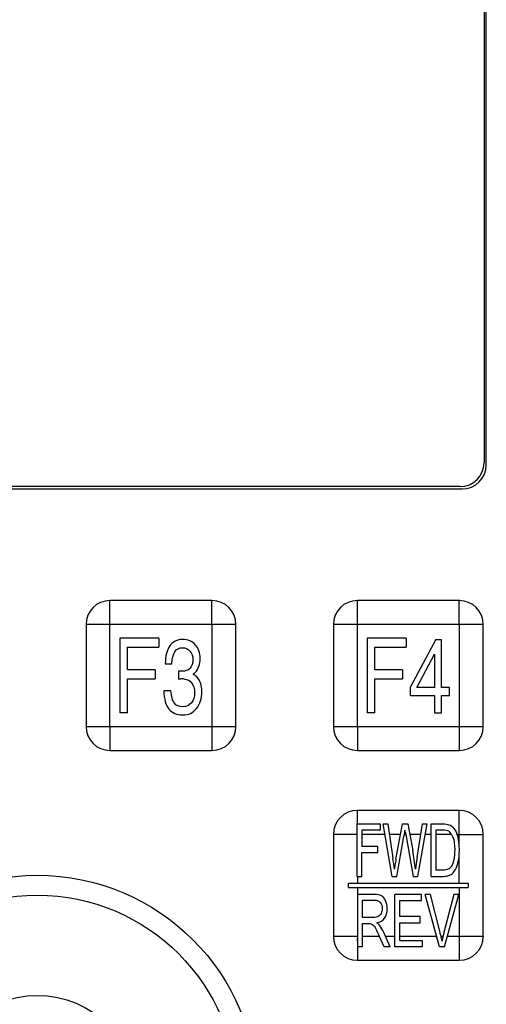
# Model space of a CAD drawing. Header units: millimetres. Extents: x 0 to 1500, y 0 to 1400.
# Tile 36 of 60: x 609 to 640, y 921 to 987. Entities that reach past the tile are written whole.
import ezdxf

# ---------------------------------------------------------------- set-up
doc = ezdxf.new("R2010")
doc.units = ezdxf.units.MM
doc.header["$LTSCALE"] = 91.259259
doc.layers.add('00_COMPONENTS', color=7, linetype='CONTINUOUS')

msp = doc.modelspace()

# ---------------------------------------------------------------- linework, layer by layer
at = {"layer": '00_COMPONENTS', "color": 7, "linetype": 'CONTINUOUS'}
for p, q in [((639.672, 994.603), (639.672, 957.403)), ((639.822, 957.253), (639.822, 994.753)), ((638.072, 955.803), (581.672, 955.803)), ((581.522, 955.653), (638.222, 955.653)), ((621.522, 948.203), (614.722, 948.203)), ((638.022, 948.203), (631.222, 948.203)), ((613.122, 946.603), (613.122, 939.803)), ((623.122, 939.803), (623.122, 946.603)), ((629.622, 946.603), (629.622, 939.803)), ((639.622, 939.803), (639.622, 946.603)), ((615.387, 945.703), (615.387, 940.703)), ((617.984, 945.703), (615.387, 945.703)), ((617.984, 945.703), (617.984, 945.104)), ((631.885, 945.703), (631.885, 940.703)), ((634.481, 945.703), (631.885, 945.703)), ((634.481, 945.703), (634.481, 945.104)), ((636.456, 945.601), (634.757, 942.448)), ((636.456, 945.601), (636.839, 945.601)), ((636.839, 942.4), (636.839, 945.601)), ((615.895, 943.577), (615.895, 945.104)), ((615.895, 945.104), (617.984, 945.104)), ((632.392, 943.577), (632.392, 945.104)), ((632.392, 945.104), (634.481, 945.104)), ((635.206, 942.444), (636.377, 944.632)), ((636.377, 944.632), (636.377, 942.4)), ((618.41, 943.992), (618.856, 943.992)), ((617.724, 943.577), (615.895, 943.577)), ((617.724, 943.577), (617.724, 942.978)), ((619.3, 943.499), (619.3, 942.965)), ((634.221, 943.577), (632.392, 943.577)), ((634.221, 943.577), (634.221, 942.978)), ((615.895, 940.703), (615.895, 942.978)), ((615.895, 942.978), (617.724, 942.978)), ((632.392, 940.703), (632.392, 942.978)), ((632.392, 942.978), (634.221, 942.978)), ((618.788, 942.179), (618.308, 942.179)), ((634.757, 941.876), (634.757, 942.448)), ((635.18, 942.4), (635.206, 942.444)), ((636.377, 942.4), (635.18, 942.4)), ((637.359, 942.4), (636.839, 942.4)), ((637.359, 941.876), (637.359, 942.4)), ((634.757, 941.876), (636.377, 941.876)), ((636.377, 941.876), (636.377, 940.703)), ((636.839, 940.703), (636.839, 941.876)), ((636.839, 941.876), (637.359, 941.876)), ((615.895, 940.703), (615.387, 940.703)), ((632.392, 940.703), (631.885, 940.703)), ((636.377, 940.703), (636.839, 940.703)), ((614.722, 938.203), (621.522, 938.203)), ((631.222, 938.203), (638.022, 938.203)), ((638.022, 934.203), (631.222, 934.203)), ((631.219, 929.803), (631.219, 933.303)), ((631.219, 933.303), (632.753, 933.303)), ((631.52, 932.89), (631.52, 931.806)), ((632.753, 932.89), (631.52, 932.89)), ((632.753, 933.303), (632.753, 932.89)), ((633.542, 929.803), (632.938, 933.303)), ((632.938, 933.303), (633.247, 933.303)), ((633.247, 933.303), (633.593, 931.009)), ((633.792, 930.939), (634.225, 933.303)), ((634.225, 933.303), (634.588, 933.303)), ((634.588, 933.303), (634.914, 931.531)), ((635.204, 931.054), (635.561, 933.303)), ((635.863, 933.303), (635.239, 929.803)), ((635.561, 933.303), (635.863, 933.303)), ((636.144, 929.803), (636.144, 933.303)), ((636.144, 933.303), (636.928, 933.303)), ((636.445, 932.89), (636.445, 930.216)), ((636.923, 932.89), (636.445, 932.89)), ((629.622, 932.603), (629.622, 925.803)), ((633.849, 929.803), (634.332, 932.47)), ((634.446, 932.603), (634.949, 929.803)), ((639.622, 925.803), (639.622, 932.603)), ((632.587, 931.806), (631.52, 931.806)), ((632.587, 931.393), (632.587, 931.806)), ((631.52, 929.803), (631.52, 931.393)), ((631.52, 931.393), (632.587, 931.393)), ((636.931, 930.216), (636.445, 930.216)), ((631.22, 929.803), (631.52, 929.803)), ((633.542, 929.803), (633.849, 929.803)), ((634.949, 929.803), (635.239, 929.803)), ((636.144, 929.803), (636.965, 929.803)), ((630.622, 929.053), (630.622, 929.353)), ((630.622, 929.353), (638.622, 929.353)), ((630.622, 929.053), (638.622, 929.053)), ((638.622, 929.353), (638.622, 929.053)), ((631.251, 925.103), (631.251, 928.603)), ((632.337, 928.603), (631.251, 928.603)), ((631.575, 927.058), (631.575, 928.216)), ((631.575, 928.216), (632.351, 928.216)), ((633.724, 925.103), (633.724, 928.603)), ((635.496, 928.603), (633.724, 928.603)), ((634.049, 927.118), (634.049, 928.19)), ((634.049, 928.19), (635.496, 928.19)), ((635.496, 928.19), (635.496, 928.603)), ((636.701, 925.103), (635.752, 928.603)), ((636.102, 928.603), (635.752, 928.603)), ((636.739, 926.06), (636.102, 928.603)), ((637.662, 928.603), (637, 926.06)), ((637.033, 925.103), (637.993, 928.603)), ((637.993, 928.603), (637.662, 928.603)), ((632.272, 927.058), (631.575, 927.058)), ((635.404, 927.118), (634.049, 927.118)), ((635.404, 926.707), (635.404, 927.118)), ((631.575, 925.103), (631.575, 926.657)), ((631.575, 926.657), (631.951, 926.657)), ((634.049, 925.516), (634.049, 926.707)), ((634.049, 926.707), (635.404, 926.707)), ((633.002, 925.103), (632.678, 925.831)), ((633.41, 925.103), (632.984, 926.056)), ((631.575, 925.103), (631.251, 925.103)), ((633.41, 925.103), (633.002, 925.103)), ((635.553, 925.103), (633.724, 925.103)), ((634.049, 925.516), (635.553, 925.516)), ((635.553, 925.516), (635.553, 925.103)), ((637.033, 925.103), (636.701, 925.103)), ((631.222, 924.203), (638.022, 924.203))]:
    msp.add_line(p, q, dxfattribs=at)
at = {"layer": '00_COMPONENTS', "color": 9, "linetype": 'CONTINUOUS'}
for p, q in [((614.722, 939.803), (614.722, 948.203)), ((631.222, 939.803), (631.222, 948.203)), ((623.122, 946.603), (614.722, 946.603)), ((621.522, 946.603), (621.522, 938.203)), ((639.622, 946.603), (631.222, 946.603)), ((638.022, 946.603), (638.022, 938.203)), ((613.121, 939.803), (621.522, 939.803)), ((629.621, 939.803), (638.022, 939.803)), ((633.059, 932.603), (631.52, 932.603)), ((634.096, 932.603), (633.352, 932.603)), ((634.446, 932.603), (634.355, 932.603)), ((635.45, 932.603), (634.716, 932.603)), ((636.144, 932.603), (635.739, 932.603)), ((637.51, 932.603), (636.445, 932.603)), ((637.876, 932.603), (639.622, 932.603)), ((638.022, 931.741), (638.022, 932.603)), ((638.022, 929.353), (638.022, 931.393)), ((631.22, 929.803), (631.222, 929.353)), ((631.222, 929.053), (631.222, 925.803)), ((638.022, 929.053), (638.022, 924.203)), ((629.621, 925.803), (631.251, 925.803)), ((631.575, 925.803), (632.691, 925.803)), ((633.097, 925.803), (633.724, 925.803)), ((634.049, 925.803), (636.511, 925.803)), ((636.801, 925.803), (636.936, 925.803)), ((637.225, 925.803), (638.022, 925.803)), ((631.222, 925.471), (631.222, 925.431)), ((631.222, 925.431), (631.222, 924.203))]:
    msp.add_line(p, q, dxfattribs=at)
at = {"layer": '00_COMPONENTS', "color": 7, "linetype": 'CONTINUOUS'}
for radius in [14.671, 13.339, 6.661]:
    msp.add_circle((609.872, 915.203), radius, dxfattribs=at)
for centre, radius, start, end in [((638.072, 957.403), 1.6, 270, 360), ((638.222, 957.253), 1.6, 270, 360), ((614.722, 946.603), 1.6, 90.00861, 179.99075), ((621.522, 946.603), 1.6, 0.00861, 89.99075), ((631.222, 946.603), 1.6, 90.00861, 179.99075), ((638.022, 946.603), 1.6, 0.00861, 89.99075), ((619.713, 944.051), 0.946, 306.59072, 317.51605), ((619.45, 940.1), 2.875, 84.99777, 89.93139), ((614.722, 939.803), 1.6, 180.00862, 269.99075), ((621.522, 939.803), 1.6, 270.00861, 359.99075), ((631.222, 939.803), 1.6, 180.00862, 269.99075), ((638.022, 939.803), 1.6, 270.00861, 359.99075), ((631.222, 932.603), 1.6, 90.00861, 179.99075), ((638.022, 932.603), 1.6, 0.00861, 89.99075), ((611.313, 936.385), 23.35, 350.67773, 351.36692), ((624.693, 934.195), 9.792, 349.85067, 350.64161), ((676.425, 940.199), 42.661, 190.07762, 190.25687), ((636.122, 931.984), 1.86, 18.40766, 19.45057), ((635.905, 931.914), 2.088, 13.53476, 18.33193), ((633.6, 931.573), 4.425, 359.98154, 2.17537), ((633.146, 931.57), 4.879, 357.92816, 0.02962), ((611.328, 927.653), 22.517, 6.73145, 8.57043), ((631.222, 925.803), 1.6, 180.00862, 269.99075), ((624.982, 923.116), 12.12, 13.43091, 14.0595), ((625.091, 923.142), 12.008, 12.80279, 13.43094), ((625.206, 923.168), 11.89, 12.1656, 12.80283), ((625.354, 923.2), 11.739, 11.23664, 12.16627), ((644.501, 924.012), 7.775, 166.90641, 169.05959), ((645.672, 923.746), 8.975, 166.75393, 166.94976), ((647.051, 923.416), 10.393, 165.25774, 166.72016), ((638.022, 925.803), 1.6, 270.00861, 359.99075)]:
    msp.add_arc(centre, radius, start, end, dxfattribs=at)
at = {"layer": '00_COMPONENTS', "color": 9, "linetype": 'CONTINUOUS'}
msp.add_arc((562.568, 925.551), 68.654, 359.93347, 0.09342, dxfattribs=at)
for points, knots in [([(621.522, 946.603), (621.535, 946.615), (621.517, 946.659), (621.523, 946.71), (621.521, 946.764), (621.522, 946.836), (621.522, 946.925), (621.522, 947.067), (621.522, 947.244), (621.522, 947.454), (621.522, 947.661), (621.522, 947.831), (621.522, 947.963), (621.522, 948.043), (621.522, 948.104), (621.521, 948.144), (621.524, 948.178), (621.52, 948.193), (621.524, 948.203), (621.522, 948.203)], [0, 0, 0, 0, 0.033791, 0.067165, 0.100827, 0.134443, 0.201498, 0.268311, 0.401091, 0.532512, 0.662128, 0.788993, 0.850701, 0.910285, 0.93867, 0.965269, 0.988176, 0.996476, 1, 1, 1, 1]), ([(638.022, 946.603), (638.035, 946.615), (638.017, 946.659), (638.023, 946.71), (638.021, 946.764), (638.022, 946.836), (638.022, 946.925), (638.022, 947.067), (638.022, 947.244), (638.022, 947.454), (638.022, 947.661), (638.022, 947.831), (638.022, 947.963), (638.022, 948.043), (638.022, 948.104), (638.021, 948.144), (638.024, 948.178), (638.02, 948.193), (638.024, 948.203), (638.022, 948.203)], [0, 0, 0, 0, 0.033791, 0.067165, 0.100827, 0.134443, 0.201498, 0.268311, 0.401091, 0.532512, 0.662128, 0.788993, 0.850701, 0.910285, 0.93867, 0.965269, 0.988176, 0.996476, 1, 1, 1, 1]), ([(614.722, 946.603), (614.709, 946.616), (614.665, 946.598), (614.615, 946.604), (614.56, 946.603), (614.489, 946.603), (614.4, 946.603), (614.257, 946.603), (614.081, 946.603), (613.871, 946.603), (613.664, 946.603), (613.494, 946.603), (613.362, 946.603), (613.282, 946.603), (613.221, 946.603), (613.18, 946.602), (613.146, 946.605), (613.132, 946.601), (613.122, 946.605), (613.122, 946.603)], [0, 0, 0, 0, 0.033791, 0.067165, 0.100827, 0.134443, 0.201498, 0.268311, 0.401091, 0.532512, 0.662128, 0.788993, 0.850701, 0.910285, 0.93867, 0.965269, 0.988176, 0.996476, 1, 1, 1, 1]), ([(631.222, 946.603), (631.209, 946.616), (631.165, 946.598), (631.115, 946.604), (631.06, 946.603), (630.989, 946.603), (630.9, 946.603), (630.757, 946.603), (630.581, 946.603), (630.371, 946.603), (630.164, 946.603), (629.994, 946.603), (629.862, 946.603), (629.782, 946.603), (629.721, 946.603), (629.68, 946.602), (629.646, 946.605), (629.632, 946.601), (629.622, 946.605), (629.622, 946.603)], [0, 0, 0, 0, 0.033791, 0.067165, 0.100827, 0.134443, 0.201498, 0.268311, 0.401091, 0.532512, 0.662128, 0.788993, 0.850701, 0.910285, 0.93867, 0.965269, 0.988176, 0.996476, 1, 1, 1, 1]), ([(614.722, 939.803), (614.709, 939.791), (614.727, 939.747), (614.721, 939.696), (614.722, 939.641), (614.722, 939.57), (614.722, 939.481), (614.722, 939.338), (614.722, 939.162), (614.722, 938.952), (614.722, 938.745), (614.722, 938.575), (614.722, 938.443), (614.722, 938.363), (614.722, 938.302), (614.723, 938.261), (614.72, 938.227), (614.724, 938.213), (614.72, 938.203), (614.722, 938.203)], [0, 0, 0, 0, 0.033791, 0.067165, 0.100827, 0.134443, 0.201498, 0.268311, 0.401091, 0.532512, 0.662128, 0.788993, 0.850701, 0.910285, 0.93867, 0.965269, 0.988176, 0.996476, 1, 1, 1, 1]), ([(621.522, 939.803), (621.534, 939.79), (621.578, 939.808), (621.629, 939.802), (621.683, 939.803), (621.755, 939.803), (621.844, 939.803), (621.986, 939.803), (622.163, 939.803), (622.373, 939.803), (622.58, 939.803), (622.749, 939.803), (622.882, 939.803), (622.961, 939.803), (623.023, 939.803), (623.063, 939.804), (623.097, 939.801), (623.112, 939.805), (623.122, 939.801), (623.122, 939.803)], [0, 0, 0, 0, 0.033791, 0.067165, 0.100827, 0.134443, 0.201498, 0.268311, 0.401091, 0.532512, 0.662128, 0.788993, 0.850701, 0.910285, 0.93867, 0.965269, 0.988176, 0.996476, 1, 1, 1, 1]), ([(631.222, 939.803), (631.209, 939.791), (631.227, 939.747), (631.221, 939.696), (631.222, 939.641), (631.222, 939.57), (631.222, 939.481), (631.222, 939.338), (631.222, 939.162), (631.222, 938.952), (631.222, 938.745), (631.222, 938.575), (631.222, 938.443), (631.222, 938.363), (631.222, 938.302), (631.223, 938.261), (631.22, 938.227), (631.224, 938.213), (631.22, 938.203), (631.222, 938.203)], [0, 0, 0, 0, 0.033791, 0.067165, 0.100827, 0.134443, 0.201498, 0.268311, 0.401091, 0.532512, 0.662128, 0.788993, 0.850701, 0.910285, 0.93867, 0.965269, 0.988176, 0.996476, 1, 1, 1, 1]), ([(638.022, 939.803), (638.034, 939.79), (638.078, 939.808), (638.129, 939.802), (638.183, 939.803), (638.255, 939.803), (638.344, 939.803), (638.486, 939.803), (638.663, 939.803), (638.873, 939.803), (639.08, 939.803), (639.249, 939.803), (639.382, 939.803), (639.461, 939.803), (639.523, 939.803), (639.563, 939.804), (639.597, 939.801), (639.612, 939.805), (639.622, 939.801), (639.622, 939.803)], [0, 0, 0, 0, 0.033791, 0.067165, 0.100827, 0.134443, 0.201498, 0.268311, 0.401091, 0.532512, 0.662128, 0.788993, 0.850701, 0.910285, 0.93867, 0.965269, 0.988176, 0.996476, 1, 1, 1, 1]), ([(631.219, 933.303), (631.222, 933.385), (631.222, 933.508), (631.222, 933.672), (631.222, 933.792), (631.222, 933.91), (631.222, 934.006), (631.221, 934.08), (631.223, 934.13), (631.219, 934.172), (631.224, 934.19), (631.219, 934.203), (631.222, 934.203)], [0, 0, 0, 0, 0.27466, 0.410165, 0.543969, 0.67535, 0.802763, 0.863858, 0.921651, 0.972458, 0.991523, 1, 1, 1, 1]), ([(638.022, 932.603), (638.035, 932.615), (638.017, 932.659), (638.023, 932.71), (638.021, 932.764), (638.022, 932.836), (638.022, 932.925), (638.022, 933.067), (638.022, 933.244), (638.022, 933.454), (638.022, 933.661), (638.022, 933.831), (638.022, 933.963), (638.022, 934.043), (638.022, 934.104), (638.021, 934.144), (638.024, 934.178), (638.02, 934.193), (638.024, 934.203), (638.022, 934.203)], [0, 0, 0, 0, 0.033791, 0.067165, 0.100827, 0.134443, 0.201498, 0.268311, 0.401091, 0.532512, 0.662128, 0.788993, 0.850701, 0.910285, 0.93867, 0.965269, 0.988176, 0.996476, 1, 1, 1, 1]), ([(631.219, 932.604), (631.21, 932.621), (631.16, 932.592), (631.112, 932.607), (631.057, 932.602), (630.986, 932.604), (630.897, 932.603), (630.755, 932.603), (630.579, 932.603), (630.369, 932.603), (630.163, 932.603), (629.993, 932.603), (629.861, 932.603), (629.782, 932.603), (629.72, 932.603), (629.68, 932.602), (629.646, 932.605), (629.632, 932.601), (629.622, 932.605), (629.622, 932.603)], [0, 0, 0, 0, 0.034273, 0.067274, 0.101133, 0.134684, 0.201739, 0.268538, 0.401288, 0.532679, 0.662265, 0.789097, 0.850787, 0.910349, 0.938722, 0.965305, 0.988193, 0.996483, 1, 1, 1, 1]), ([(631.222, 925.803), (631.213, 925.795), (631.221, 925.766), (631.223, 925.722), (631.222, 925.686), (631.222, 925.663)], [0, 0, 0, 0, 0.252238, 0.499143, 1, 1, 1, 1]), ([(638.022, 925.803), (638.034, 925.79), (638.078, 925.808), (638.129, 925.802), (638.183, 925.803), (638.255, 925.803), (638.344, 925.803), (638.486, 925.803), (638.663, 925.803), (638.873, 925.803), (639.08, 925.803), (639.249, 925.803), (639.382, 925.803), (639.461, 925.803), (639.523, 925.803), (639.563, 925.804), (639.597, 925.801), (639.612, 925.805), (639.622, 925.801), (639.622, 925.803)], [0, 0, 0, 0, 0.033791, 0.067165, 0.100827, 0.134443, 0.201498, 0.268311, 0.401091, 0.532512, 0.662128, 0.788993, 0.850701, 0.910285, 0.93867, 0.965269, 0.988176, 0.996476, 1, 1, 1, 1])]:
    msp.add_open_spline(points, degree=3, knots=knots, dxfattribs=at)
at = {"layer": '00_COMPONENTS', "color": 7, "linetype": 'CONTINUOUS'}
for points in [[(619.568, 945.601), (619.198, 945.601), (618.913, 945.458), (618.711, 945.179)], [(620.41, 945.251), (620.196, 945.482), (619.915, 945.601), (619.568, 945.601)], [(620.731, 944.332), (620.731, 944.713), (620.624, 945.019), (620.41, 945.251)], [(618.711, 945.179), (618.51, 944.9), (618.41, 944.502), (618.41, 943.992)], [(618.856, 943.992), (618.867, 944.346), (618.93, 944.611), (619.047, 944.789)], [(619.047, 944.789), (619.163, 944.965), (619.328, 945.057), (619.548, 945.057)], [(619.548, 945.057), (619.752, 945.057), (619.92, 944.982), (620.053, 944.836)], [(620.053, 944.836), (620.186, 944.689), (620.252, 944.499), (620.252, 944.268)], [(620.252, 944.268), (620.252, 944.023), (620.188, 943.832), (620.066, 943.695)], [(620.411, 943.412), (620.624, 943.645), (620.731, 943.951), (620.731, 944.332)], [(619.474, 943.482), (619.395, 943.482), (619.336, 943.485), (619.3, 943.499)], [(619.706, 943.501), (619.629, 943.489), (619.55, 943.482), (619.474, 943.482)], [(620.066, 943.695), (619.974, 943.591), (619.854, 943.526), (619.706, 943.501)], [(620.512, 943.104), (620.443, 943.176), (620.364, 943.237), (620.277, 943.291)], [(619.3, 942.965), (619.326, 942.972), (619.377, 942.975), (619.453, 942.975)], [(619.701, 942.964), (619.887, 942.948), (620.04, 942.866), (620.159, 942.722)], [(620.159, 942.722), (620.298, 942.553), (620.369, 942.329), (620.369, 942.043)], [(620.856, 942.132), (620.856, 942.54), (620.742, 942.863), (620.512, 943.104)], [(618.308, 942.179), (618.326, 941.635), (618.441, 941.23), (618.651, 940.966)], [(619.014, 941.359), (618.89, 941.523), (618.813, 941.798), (618.788, 942.179)], [(620.369, 942.043), (620.369, 941.771), (620.295, 941.546), (620.15, 941.372)], [(620.499, 941.007), (620.737, 941.298), (620.856, 941.672), (620.856, 942.132)], [(619.594, 941.115), (619.331, 941.115), (619.137, 941.196), (619.014, 941.359)], [(620.15, 941.372), (620.007, 941.2), (619.821, 941.115), (619.594, 941.115)], [(618.651, 940.966), (618.859, 940.703), (619.168, 940.57), (619.581, 940.57)], [(619.581, 940.57), (619.953, 940.57), (620.26, 940.713), (620.499, 941.007)], [(634.422, 932.734), (634.41, 932.805), (634.402, 932.854), (634.398, 932.88)], [(637.313, 932.818), (637.232, 932.866), (637.102, 932.89), (636.923, 932.89)], [(636.928, 933.303), (637.105, 933.303), (637.24, 933.286), (637.333, 933.252)], [(637.51, 932.603), (637.451, 932.702), (637.386, 932.774), (637.313, 932.818)], [(637.333, 933.252), (637.463, 933.205), (637.573, 933.121), (637.666, 933.001)], [(637.666, 933.001), (637.751, 932.89), (637.821, 932.758), (637.876, 932.603)], [(637.51, 932.603), (637.541, 932.55), (637.57, 932.49), (637.597, 932.422)], [(637.597, 932.422), (637.674, 932.226), (637.715, 931.944), (637.715, 931.579)], [(638.022, 931.741), (638.013, 931.984), (637.983, 932.205), (637.935, 932.403)], [(635.09, 930.292), (635.053, 930.679), (634.994, 931.092), (634.914, 931.531)], [(637.715, 931.579), (637.715, 931.314), (637.694, 931.09), (637.654, 930.904)], [(633.792, 930.939), (633.781, 930.882), (633.747, 930.665), (633.689, 930.292)], [(635.204, 931.054), (635.157, 930.767), (635.118, 930.512), (635.09, 930.292)], [(637.654, 930.904), (637.614, 930.717), (637.559, 930.572), (637.488, 930.462)], [(637.809, 930.355), (637.871, 930.488), (637.924, 930.66), (637.964, 930.865)], [(637.964, 930.865), (637.996, 931.024), (638.015, 931.199), (638.022, 931.393)], [(637.283, 930.28), (637.198, 930.237), (637.08, 930.216), (636.931, 930.216)], [(637.488, 930.462), (637.437, 930.383), (637.369, 930.323), (637.283, 930.28)], [(637.601, 930.037), (637.676, 930.113), (637.746, 930.221), (637.809, 930.355)], [(636.965, 929.803), (637.102, 929.803), (637.224, 929.822), (637.33, 929.862)], [(637.33, 929.862), (637.435, 929.901), (637.527, 929.961), (637.601, 930.037)], [(632.835, 928.507), (632.722, 928.57), (632.555, 928.603), (632.337, 928.603)], [(632.351, 928.216), (632.531, 928.216), (632.665, 928.161), (632.748, 928.056)], [(633.107, 928.175), (633.039, 928.333), (632.949, 928.445), (632.835, 928.507)], [(633.21, 927.648), (633.21, 927.839), (633.175, 928.016), (633.107, 928.175)], [(632.748, 928.056), (632.832, 927.949), (632.875, 927.813), (632.875, 927.648)], [(632.875, 927.648), (632.875, 927.533), (632.854, 927.428), (632.81, 927.333)], [(633.041, 927.02), (633.153, 927.19), (633.21, 927.4), (633.21, 927.648)], [(632.62, 927.123), (632.536, 927.08), (632.419, 927.058), (632.272, 927.058)], [(632.519, 926.695), (632.753, 926.741), (632.927, 926.848), (633.041, 927.02)], [(632.81, 927.333), (632.767, 927.237), (632.703, 927.166), (632.62, 927.123)], [(631.951, 926.657), (632.035, 926.657), (632.095, 926.65), (632.131, 926.638)], [(632.131, 926.638), (632.182, 926.621), (632.23, 926.59), (632.278, 926.547)], [(632.278, 926.547), (632.327, 926.502), (632.382, 926.423), (632.443, 926.312)], [(632.443, 926.312), (632.504, 926.201), (632.584, 926.042), (632.678, 925.831)], [(632.714, 926.52), (632.67, 926.578), (632.605, 926.636), (632.519, 926.695)], [(632.984, 926.056), (632.899, 926.242), (632.809, 926.397), (632.714, 926.52)]]:
    msp.add_open_spline(points, degree=3, dxfattribs=at)

doc.saveas('drawing.dxf')
